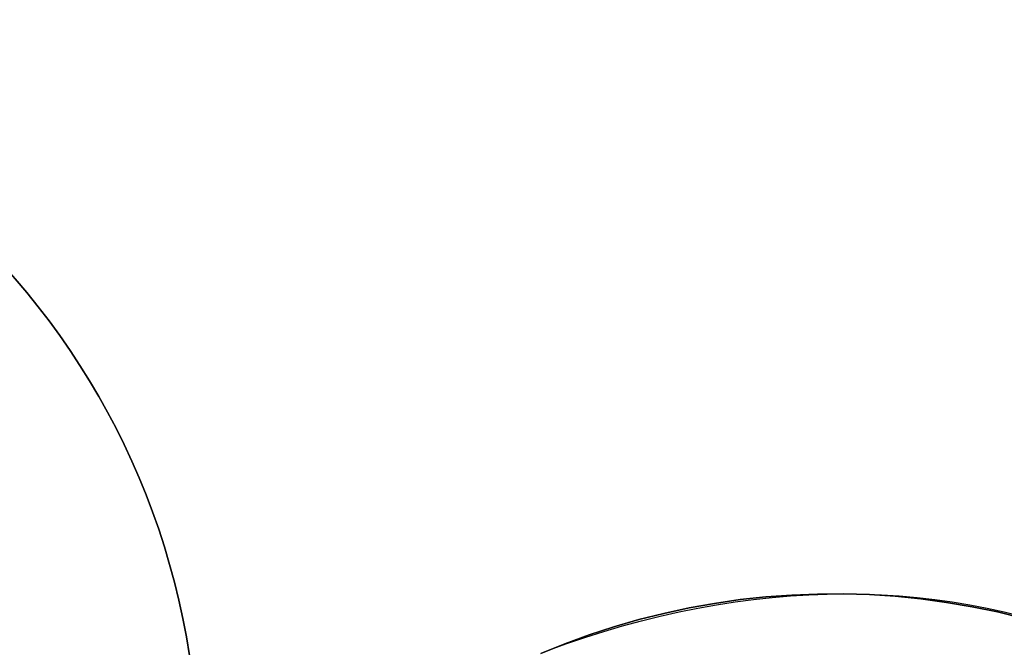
# Model space of a CAD drawing. Extents: x -3378 to 3007, y -425 to 173.
# Tile 248 of 256: x 347 to 367, y 30 to 42. Entities that reach past the tile are written whole.
import ezdxf

# ---------------------------------------------------------------- set-up
doc = ezdxf.new("R2010")
doc.units = 0
doc.layers.add('PREDEFINITO', color=7, linetype='CONTINUOUS')

msp = doc.modelspace()

# ---------------------------------------------------------------- linework, layer by layer
at = {"layer": 'PREDEFINITO'}
for p, q in [((361.797, 30.53, 2295), (362.314, 30.568, 2295)), ((362.314, 30.568, 1820), (361.797, 30.53, 1820)), ((361.797, 30.53, 2057.5), (362.314, 30.568, 2057.5)), ((362.314, 30.568, 2295), (362.831, 30.588, 2295)), ((362.831, 30.588, 1820), (362.314, 30.568, 1820)), ((362.314, 30.568, 2057.5), (362.831, 30.588, 2057.5)), ((362.831, 30.588, 2295), (363.349, 30.591, 2295)), ((363.349, 30.591, 1820), (362.831, 30.588, 1820)), ((362.831, 30.588, 2057.5), (363.349, 30.591, 2057.5)), ((363.349, 30.591, 2295), (363.867, 30.575, 2295)), ((363.867, 30.575, 1820), (363.349, 30.591, 1820)), ((363.349, 30.591, 2057.5), (363.867, 30.575, 2057.5)), ((363.867, 30.575, 2295), (364.383, 30.542, 2295)), ((364.383, 30.542, 1820), (363.867, 30.575, 1820)), ((363.867, 30.575, 2057.5), (364.383, 30.542, 2057.5)), ((364.383, 30.542, 2295), (364.899, 30.49, 2295)), ((364.899, 30.49, 1820), (364.383, 30.542, 1820)), ((364.383, 30.542, 2057.5), (364.899, 30.49, 2057.5)), ((360.26, 30.31, 2295), (360.77, 30.401, 2295)), ((360.77, 30.401, 1820), (360.26, 30.31, 1820)), ((360.26, 30.31, 2057.5), (360.77, 30.401, 2057.5)), ((360.77, 30.401, 2295), (361.283, 30.475, 2295)), ((361.283, 30.475, 1820), (360.77, 30.401, 1820)), ((360.77, 30.401, 2057.5), (361.283, 30.475, 2057.5)), ((361.283, 30.475, 2295), (361.797, 30.53, 2295)), ((361.797, 30.53, 1820), (361.283, 30.475, 1820)), ((361.283, 30.475, 2057.5), (361.797, 30.53, 2057.5)), ((364.899, 30.49, 2295), (365.412, 30.421, 2295)), ((365.412, 30.421, 1820), (364.899, 30.49, 1820)), ((364.899, 30.49, 2057.5), (365.412, 30.421, 2057.5)), ((365.412, 30.421, 2295), (365.922, 30.334, 2295)), ((365.922, 30.334, 1820), (365.412, 30.421, 1820)), ((365.412, 30.421, 2057.5), (365.922, 30.334, 2057.5)), ((359.252, 30.075, 2295), (359.754, 30.201, 2295)), ((359.754, 30.201, 1820), (359.252, 30.075, 1820)), ((359.252, 30.075, 2057.5), (359.754, 30.201, 2057.5)), ((359.754, 30.201, 2295), (360.26, 30.31, 2295)), ((360.26, 30.31, 1820), (359.754, 30.201, 1820)), ((359.754, 30.201, 2057.5), (360.26, 30.31, 2057.5)), ((365.922, 30.334, 2295), (366.43, 30.23, 2295)), ((366.43, 30.23, 1820), (365.922, 30.334, 1820)), ((365.922, 30.334, 2057.5), (366.43, 30.23, 2057.5)), ((366.43, 30.23, 2295), (366.933, 30.108, 2295)), ((366.933, 30.108, 1820), (366.43, 30.23, 1820)), ((366.43, 30.23, 2057.5), (366.933, 30.108, 2057.5)), ((358.754, 29.932, 2295), (359.252, 30.075, 2295)), ((359.252, 30.075, 1820), (358.754, 29.932, 1820)), ((358.754, 29.932, 2057.5), (359.252, 30.075, 2057.5)), ((357.775, 29.594, 2295), (358.262, 29.771, 2295)), ((358.262, 29.771, 1820), (357.775, 29.594, 1820)), ((357.775, 29.594, 2057.5), (358.262, 29.771, 2057.5)), ((358.262, 29.771, 2295), (358.754, 29.932, 2295)), ((358.754, 29.932, 1820), (358.262, 29.771, 1820)), ((358.262, 29.771, 2057.5), (358.754, 29.932, 2057.5)), ((357.295, 29.4, 2295), (357.775, 29.594, 2295)), ((357.775, 29.594, 1820), (357.295, 29.4, 1820)), ((357.295, 29.4, 2057.5), (357.775, 29.594, 2057.5))]:
    msp.add_line(p, q, dxfattribs=at)
at = {"layer": 'PREDEFINITO', "extrusion": (-1.98052e-14, -8.20358e-15, -1)}
for centre in [(-335.434, 27.074, -1255), (-335.434, 27.074, -1235), (-335.434, 27.074, -1245)]:
    msp.add_circle(centre, 15, dxfattribs=at)
at = {"layer": 'PREDEFINITO'}
for centre in [(335.434, 27.074, 1255), (335.434, 27.074, 3155), (335.434, 27.074, 2205)]:
    msp.add_circle(centre, 15, dxfattribs=at)
at = {"layer": 'PREDEFINITO', "extrusion": (1.98052e-14, 8.20358e-15, -1)}
for centre in [(-335.434, 27.074, -3155), (-335.434, 27.074, -3175), (-335.434, 27.074, -3165)]:
    msp.add_circle(centre, 15, dxfattribs=at)
at = {"layer": 'PREDEFINITO', "extrusion": (0.655317, -0.28308, -0.700303)}
msp.add_arc((146.734, 1199.745, -719.11), 26.59, 325.9716, 0.366, dxfattribs=at)

doc.saveas('drawing.dxf')
